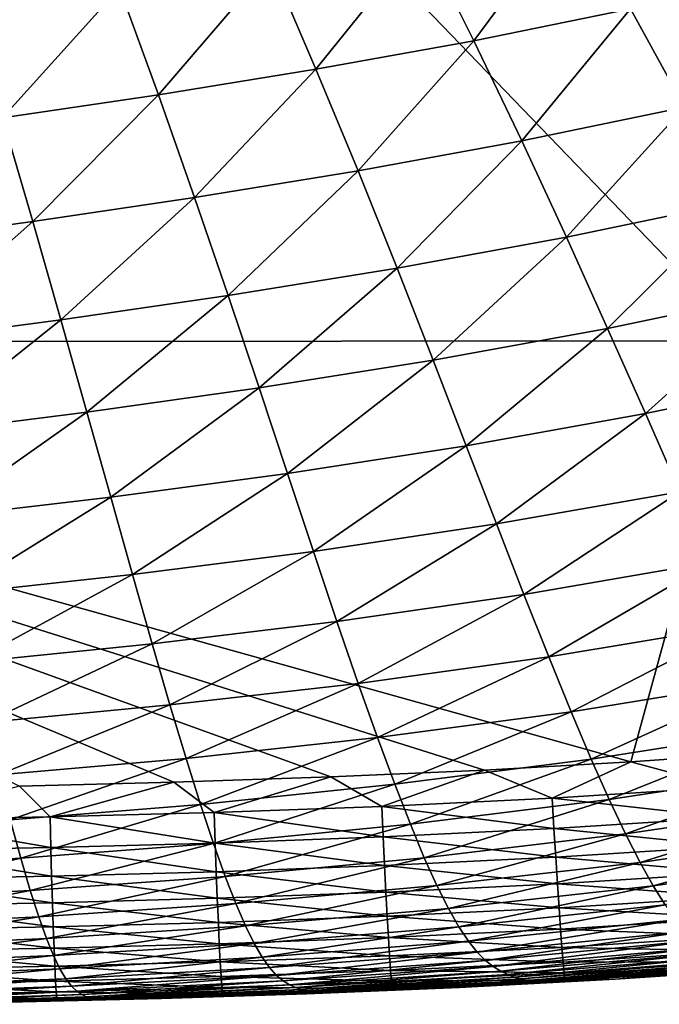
# Model space of a CAD drawing. Header units: metres. Extents: x -104 to 104, y -68 to 90.
# Tile 232 of 256: x 89.17 to 92.13, y 36.72 to 41.28. Entities that reach past the tile are written whole.
import ezdxf

# ---------------------------------------------------------------- set-up
doc = ezdxf.new("R2010")
doc.units = ezdxf.units.M
doc.layers.add('solid_FIT-BATH-153_SW0002', color=7, linetype='CONTINUOUS')

msp = doc.modelspace()

# ---------------------------------------------------------------- linework, layer by layer
at = {"layer": 'solid_FIT-BATH-153_SW0002'}
for points in [[(85.039665, 39.784367, 16.539719), (92.533432, 39.791576, 16.643263), (87.52417, 44.988106, 16.558586)], [(92.533432, 39.791576, 16.643263), (95.279671, 44.99313, 16.665361), (87.52417, 44.988106, 16.558586)], [(91.033806, 41.661037, -18.735973), (91.729828, 41.799015, -18.717546), (91.272369, 41.181076, -18.459641)], [(91.729828, 41.799015, -18.717546), (91.998238, 41.328785, -18.441986), (91.272369, 41.181076, -18.459641)], [(90.33255, 41.537582, -18.752579), (91.033806, 41.661037, -18.735973), (90.54142, 41.048965, -18.474527)], [(91.033806, 41.661037, -18.735973), (91.272369, 41.181076, -18.459641), (90.54142, 41.048965, -18.474527)], [(89.631783, 41.426548, -18.767218), (90.33255, 41.537582, -18.752579), (89.811325, 40.930328, -18.486435)], [(90.33255, 41.537582, -18.752579), (90.54142, 41.048965, -18.474527), (89.811325, 40.930328, -18.486435)], [(91.998238, 41.328785, -18.441986), (92.71357, 41.494267, -18.421764), (92.248375, 40.873283, -18.116127)], [(88.93821, 41.32597, -18.779686), (89.631783, 41.426548, -18.767218), (89.088974, 40.823151, -18.495142)], [(89.631783, 41.426548, -18.767218), (89.811325, 40.930328, -18.486435), (89.088974, 40.823151, -18.495142)], [(91.272369, 41.181076, -18.459641), (91.998238, 41.328785, -18.441986), (91.494781, 40.717373, -18.133003)], [(91.998238, 41.328785, -18.441986), (92.248375, 40.873283, -18.116127), (91.494781, 40.717373, -18.133003)], [(90.54142, 41.048965, -18.474527), (91.272369, 41.181076, -18.459641), (90.736206, 40.578484, -18.146215)], [(91.272369, 41.181076, -18.459641), (91.494781, 40.717373, -18.133003), (90.736206, 40.578484, -18.146215)], [(89.811325, 40.930328, -18.486435), (90.54142, 41.048965, -18.474527), (89.978775, 40.454494, -18.155491)], [(90.54142, 41.048965, -18.474527), (90.736206, 40.578484, -18.146215), (89.978775, 40.454494, -18.155491)], [(89.088974, 40.823151, -18.495142), (89.811325, 40.930328, -18.486435), (89.229561, 40.343338, -18.160599)], [(89.811325, 40.930328, -18.486435), (89.978775, 40.454494, -18.155491), (89.229561, 40.343338, -18.160599)], [(91.494781, 40.717373, -18.133003), (92.248375, 40.873283, -18.116127), (91.701233, 40.271374, -17.749096)], [(92.248375, 40.873283, -18.116127), (92.480453, 40.433929, -17.733068), (91.701233, 40.271374, -17.749096)], [(89.088974, 40.823151, -18.495142), (89.229561, 40.343338, -18.160599), (88.495743, 40.242943, -18.161312)], [(90.736206, 40.578484, -18.146215), (91.494781, 40.717373, -18.133003), (90.917053, 40.127571, -17.760708)], [(91.494781, 40.717373, -18.133003), (91.701233, 40.271374, -17.749096), (90.917053, 40.127571, -17.760708)], [(89.978775, 40.454494, -18.155491), (90.736206, 40.578484, -18.146215), (90.134232, 40.000404, -17.767578)], [(90.736206, 40.578484, -18.146215), (90.917053, 40.127571, -17.760708), (90.134232, 40.000404, -17.767578)], [(89.229561, 40.343338, -18.160599), (89.978775, 40.454494, -18.155491), (89.360046, 39.887745, -17.76948)], [(89.978775, 40.454494, -18.155491), (90.134232, 40.000404, -17.767578), (89.360046, 39.887745, -17.76948)], [(91.701233, 40.271374, -17.749096), (92.480453, 40.433929, -17.733068), (91.89183, 39.848091, -17.302338)], [(92.480453, 40.433929, -17.733068), (92.694649, 40.015762, -17.287235), (91.89183, 39.848091, -17.302338)], [(88.495743, 40.242943, -18.161312), (89.229561, 40.343338, -18.160599), (88.60186, 39.787449, -17.766193)], [(89.229561, 40.343338, -18.160599), (89.360046, 39.887745, -17.76948), (88.60186, 39.787449, -17.766193)], [(90.917053, 40.127571, -17.760708), (91.701233, 40.271374, -17.749096), (91.084015, 39.701061, -17.312471)], [(91.701233, 40.271374, -17.749096), (91.89183, 39.848091, -17.302338), (91.084015, 39.701061, -17.312471)], [(90.134232, 40.000404, -17.767578), (90.917053, 40.127571, -17.760708), (90.277725, 39.572575, -17.317276)], [(90.917053, 40.127571, -17.760708), (91.084015, 39.701061, -17.312471), (90.277725, 39.572575, -17.317276)], [(91.89183, 39.848091, -17.302338), (92.694649, 40.015762, -17.287235), (92.066727, 39.453629, -16.787676)], [(92.694649, 40.015762, -17.287235), (92.891167, 39.624939, -16.77356), (92.066727, 39.453629, -16.787676)], [(89.360046, 39.887745, -17.76948), (90.134232, 40.000404, -17.767578), (89.480415, 39.460415, -17.316542)], [(90.134232, 40.000404, -17.767578), (90.277725, 39.572575, -17.317276), (89.480415, 39.460415, -17.316542)], [(88.60186, 39.787449, -17.766193), (89.360046, 39.887745, -17.76948), (88.699661, 39.362358, -17.31007)], [(89.360046, 39.887745, -17.76948), (89.480415, 39.460415, -17.316542), (88.699661, 39.362358, -17.31007)], [(91.084015, 39.701061, -17.312471), (91.89183, 39.848091, -17.302338), (91.237221, 39.304844, -16.796509)], [(91.89183, 39.848091, -17.302338), (92.066727, 39.453629, -16.787676), (91.237221, 39.304844, -16.796509)], [(91.998947, 37.841114, 16.636776), (92.533432, 39.791576, 16.643263), (85.039665, 39.784367, 16.539719)], [(91.321701, 37.80249, 16.626656), (91.998947, 37.841114, 16.636776), (85.039665, 39.784367, 16.539719)], [(90.610786, 37.771179, 16.616184), (91.321701, 37.80249, 16.626656), (85.039665, 39.784367, 16.539719)], [(89.882706, 37.746689, 16.605629), (90.610786, 37.771179, 16.616184), (85.039665, 39.784367, 16.539719)], [(89.168228, 37.727592, 16.595432), (89.882706, 37.746689, 16.605629), (85.039665, 39.784367, 16.539719)], [(91.998947, 37.841114, 16.636776), (92.654449, 37.8866, 16.646709), (92.533432, 39.791576, 16.643263)], [(90.277725, 39.572575, -17.317276), (91.084015, 39.701061, -17.312471), (90.40934, 39.176483, -16.799698)], [(91.084015, 39.701061, -17.312471), (91.237221, 39.304844, -16.796509), (90.40934, 39.176483, -16.799698)], [(92.066727, 39.453629, -16.787676), (92.891167, 39.624939, -16.77356), (92.226433, 39.091999, -16.201569)], [(89.480415, 39.460415, -17.316542), (90.277725, 39.572575, -17.317276), (89.590729, 39.066238, -16.79705)], [(90.277725, 39.572575, -17.317276), (90.40934, 39.176483, -16.799698), (89.590729, 39.066238, -16.79705)], [(88.699661, 39.362358, -17.31007), (89.480415, 39.460415, -17.316542), (88.789169, 38.971786, -16.788404)], [(89.480415, 39.460415, -17.316542), (89.590729, 39.066238, -16.79705), (88.789169, 38.971786, -16.788404)], [(91.237221, 39.304844, -16.796509), (92.066727, 39.453629, -16.787676), (91.377121, 38.942703, -16.209328)], [(92.066727, 39.453629, -16.787676), (92.226433, 39.091999, -16.201569), (91.377121, 38.942703, -16.209328)], [(90.40934, 39.176483, -16.799698), (91.237221, 39.304844, -16.796509), (90.529472, 38.815563, -16.211395)], [(91.237221, 39.304844, -16.796509), (91.377121, 38.942703, -16.209328), (90.529472, 38.815563, -16.211395)], [(89.590729, 39.066238, -16.79705), (90.40934, 39.176483, -16.799698), (89.691345, 38.708172, -16.207617)], [(90.40934, 39.176483, -16.799698), (90.529472, 38.815563, -16.211395), (89.691345, 38.708172, -16.207617)], [(91.377121, 38.942703, -16.209328), (92.226433, 39.091999, -16.201569), (91.504257, 38.61639, -15.54885)], [(92.226433, 39.091999, -16.201569), (92.371536, 38.76519, -15.541908), (91.504257, 38.61639, -15.54885)], [(88.789169, 38.971786, -16.788404), (89.590729, 39.066238, -16.79705), (88.870712, 38.618088, -16.197866)], [(89.590729, 39.066238, -16.79705), (89.691345, 38.708172, -16.207617), (88.870712, 38.618088, -16.197866)], [(90.529472, 38.815563, -16.211395), (91.377121, 38.942703, -16.209328), (90.638626, 38.491264, -15.55029)], [(91.377121, 38.942703, -16.209328), (91.504257, 38.61639, -15.54885), (90.638626, 38.491264, -15.55029)], [(89.691345, 38.708172, -16.207617), (90.529472, 38.815563, -16.211395), (89.782707, 38.387291, -15.546117)], [(90.529472, 38.815563, -16.211395), (90.638626, 38.491264, -15.55029), (89.782707, 38.387291, -15.546117)], [(91.504257, 38.61639, -15.54885), (92.371536, 38.76519, -15.541908), (91.619255, 38.326828, -14.813394)], [(92.371536, 38.76519, -15.541908), (92.502739, 38.474346, -14.806992), (91.619255, 38.326828, -14.813394)], [(88.870712, 38.618088, -16.197866), (89.691345, 38.708172, -16.207617), (88.944656, 38.301914, -15.536244)], [(89.691345, 38.708172, -16.207617), (89.782707, 38.387291, -15.546117), (88.944656, 38.301914, -15.536244)], [(90.638626, 38.491264, -15.55029), (91.504257, 38.61639, -15.54885), (90.737366, 38.204231, -14.814679)], [(91.504257, 38.61639, -15.54885), (91.619255, 38.326828, -14.813394), (90.737366, 38.204231, -14.814679)], [(89.782707, 38.387291, -15.546117), (90.638626, 38.491264, -15.55029), (89.865303, 38.103924, -14.810777)], [(90.638626, 38.491264, -15.55029), (90.737366, 38.204231, -14.814679), (89.865303, 38.103924, -14.810777)], [(91.619255, 38.326828, -14.813394), (92.502739, 38.474346, -14.806992), (91.722893, 38.072956, -14.002179)], [(92.502739, 38.474346, -14.806992), (92.620872, 38.218624, -13.996033), (91.722893, 38.072956, -14.002179)], [(88.944656, 38.301914, -15.536244), (89.782707, 38.387291, -15.546117), (89.011444, 38.023228, -14.80164)], [(89.782707, 38.387291, -15.546117), (89.865303, 38.103924, -14.810777), (89.011444, 38.023228, -14.80164)], [(90.737366, 38.204231, -14.814679), (91.619255, 38.326828, -14.813394), (90.826378, 37.953201, -14.003715)], [(91.619255, 38.326828, -14.813394), (91.722893, 38.072956, -14.002179), (90.826378, 37.953201, -14.003715)], [(89.865303, 38.103924, -14.810777), (90.737366, 38.204231, -14.814679), (89.939751, 37.856609, -14.000605)], [(90.737366, 38.204231, -14.814679), (90.826378, 37.953201, -14.003715), (89.939751, 37.856609, -14.000605)], [(91.722893, 38.072956, -14.002179), (92.620872, 38.218624, -13.996033), (91.816017, 37.853291, -13.114437)], [(92.620872, 38.218624, -13.996033), (92.726875, 37.996731, -13.108266), (91.816017, 37.853291, -13.114437)], [(89.011444, 38.023228, -14.80164), (89.865303, 38.103924, -14.810777), (89.071571, 37.780392, -13.992837)], [(89.865303, 38.103924, -14.810777), (89.939751, 37.856609, -14.000605), (89.071571, 37.780392, -13.992837)], [(90.826378, 37.953201, -14.003715), (91.722893, 38.072956, -14.002179), (90.906433, 37.736507, -13.116553)], [(91.722893, 38.072956, -14.002179), (91.816017, 37.853291, -13.114437), (90.906433, 37.736507, -13.116553)], [(91.816017, 37.853291, -13.114437), (92.726875, 37.996731, -13.108266), (91.89962, 37.665512, -12.148264)], [(92.726875, 37.996731, -13.108266), (92.821854, 37.806442, -12.141826), (91.89962, 37.665512, -12.148264)], [(89.939751, 37.856609, -14.000605), (90.826378, 37.953201, -14.003715), (90.006721, 37.643524, -13.114607)], [(90.826378, 37.953201, -14.003715), (90.906433, 37.736507, -13.116553), (90.006721, 37.643524, -13.114607)], [(92.432945, 37.723587, 16.632662), (92.654449, 37.8866, 16.646709), (91.998947, 37.841114, 16.636776)], [(89.071571, 37.780392, -13.992837), (89.939751, 37.856609, -14.000605), (89.125633, 37.571445, -13.108611)], [(89.939751, 37.856609, -14.000605), (90.006721, 37.643524, -13.114607), (89.125633, 37.571445, -13.108611)], [(90.906433, 37.736507, -13.116553), (91.816017, 37.853291, -13.114437), (90.978386, 37.551754, -12.151214)], [(91.816017, 37.853291, -13.114437), (91.89962, 37.665512, -12.148264), (90.978386, 37.551754, -12.151214)], [(91.635193, 37.672966, 16.620642), (91.998947, 37.841114, 16.636776), (91.321701, 37.80249, 16.626656)], [(91.635193, 37.672966, 16.620642), (92.432945, 37.723587, 16.632662), (91.998947, 37.841114, 16.636776)], [(90.06971, 37.605789, 16.597633), (90.610786, 37.771179, 16.616184), (89.882706, 37.746689, 16.605629)], [(90.06971, 37.605789, 16.597633), (90.846153, 37.634403, 16.60895), (90.610786, 37.771179, 16.616184)], [(90.846153, 37.634403, 16.60895), (91.321701, 37.80249, 16.626656), (90.610786, 37.771179, 16.616184)], [(90.846153, 37.634403, 16.60895), (91.635193, 37.672966, 16.620642), (91.321701, 37.80249, 16.626656)], [(91.89962, 37.665512, -12.148264), (92.821854, 37.806442, -12.141826), (91.974693, 37.506874, -11.101184)], [(92.821854, 37.806442, -12.141826), (92.90696, 37.64505, -11.094297), (91.974693, 37.506874, -11.101184)], [(88.570221, 37.571136, 16.576321), (89.309761, 37.585266, 16.586742), (89.168228, 37.727592, 16.595432)], [(89.309761, 37.585266, 16.586742), (89.882706, 37.746689, 16.605629), (89.168228, 37.727592, 16.595432)], [(89.309761, 37.585266, 16.586742), (90.06971, 37.605789, 16.597633), (89.882706, 37.746689, 16.605629)], [(90.006721, 37.643524, -13.114607), (90.906433, 37.736507, -13.116553), (90.066948, 37.462219, -12.150687)], [(90.906433, 37.736507, -13.116553), (90.978386, 37.551754, -12.151214), (90.066948, 37.462219, -12.150687)], [(92.443504, 37.582405, 16.601345), (92.432945, 37.723587, 16.632662), (91.635193, 37.672966, 16.620642)], [(89.125633, 37.571445, -13.108611), (90.006721, 37.643524, -13.114607), (89.17424, 37.393909, -12.146713)], [(90.006721, 37.643524, -13.114607), (90.066948, 37.462219, -12.150687), (89.17424, 37.393909, -12.146713)], [(90.852608, 37.493149, 16.577606), (90.846153, 37.634403, 16.60895), (90.06971, 37.605789, 16.597633)], [(91.643501, 37.531731, 16.589312), (91.635193, 37.672966, 16.620642), (90.846153, 37.634403, 16.60895)], [(90.852608, 37.493149, 16.577606), (91.643501, 37.531731, 16.589312), (90.846153, 37.634403, 16.60895)], [(90.978386, 37.551754, -12.151214), (91.89962, 37.665512, -12.148264), (91.043098, 37.396172, -11.105145)], [(91.89962, 37.665512, -12.148264), (91.974693, 37.506874, -11.101184), (91.043098, 37.396172, -11.105145)], [(91.643501, 37.531731, 16.589312), (92.443504, 37.582405, 16.601345), (91.635193, 37.672966, 16.620642)], [(91.974693, 37.506874, -11.101184), (92.90696, 37.64505, -11.094297), (92.042274, 37.374626, -9.970721)], [(92.90696, 37.64505, -11.094297), (92.983368, 37.509853, -9.963262), (92.042274, 37.374626, -9.970721)], [(89.313423, 37.444031, 16.555382), (89.309761, 37.585266, 16.586742), (88.570221, 37.571136, 16.576321)], [(90.074631, 37.464539, 16.56628), (90.06971, 37.605789, 16.597633), (89.309761, 37.585266, 16.586742)], [(89.313423, 37.444031, 16.555382), (90.074631, 37.464539, 16.56628), (89.309761, 37.585266, 16.586742)], [(90.074631, 37.464539, 16.56628), (90.852608, 37.493149, 16.577606), (90.06971, 37.605789, 16.597633)], [(89.125633, 37.571445, -13.108611), (89.17424, 37.393909, -12.146713), (88.309196, 37.343838, -12.13932)], [(88.572876, 37.42992, 16.54495), (89.313423, 37.444031, 16.555382), (88.570221, 37.571136, 16.576321)], [(90.066948, 37.462219, -12.150687), (90.978386, 37.551754, -12.151214), (90.12114, 37.309921, -11.106197)], [(90.978386, 37.551754, -12.151214), (91.043098, 37.396172, -11.105145), (90.12114, 37.309921, -11.106197)], [(92.453766, 37.449535, 16.550789), (92.443504, 37.582405, 16.601345), (91.643501, 37.531731, 16.589312)], [(91.651649, 37.3988, 16.538765), (91.643501, 37.531731, 16.589312), (90.852608, 37.493149, 16.577606)], [(91.043098, 37.396172, -11.105145), (91.974693, 37.506874, -11.101184), (91.101448, 37.266994, -9.97579)], [(91.974693, 37.506874, -11.101184), (92.042274, 37.374626, -9.970721), (91.101448, 37.266994, -9.97579)], [(91.651649, 37.3988, 16.538765), (92.453766, 37.449535, 16.550789), (91.643501, 37.531731, 16.589312)], [(92.042274, 37.374626, -9.970721), (92.983368, 37.509853, -9.963262), (92.103424, 37.266018, -8.754398)], [(92.983368, 37.509853, -9.963262), (93.052299, 37.398148, -8.746299), (92.103424, 37.266018, -8.754398)], [(89.17424, 37.393909, -12.146713), (90.066948, 37.462219, -12.150687), (89.217949, 37.245041, -11.104378)], [(90.066948, 37.462219, -12.150687), (90.12114, 37.309921, -11.106197), (89.217949, 37.245041, -11.104378)], [(90.079559, 37.331585, 16.515749), (90.074631, 37.464539, 16.56628), (89.313423, 37.444031, 16.555382)], [(90.858986, 37.360199, 16.527067), (90.852608, 37.493149, 16.577606), (90.074631, 37.464539, 16.56628)], [(90.079559, 37.331585, 16.515749), (90.858986, 37.360199, 16.527067), (90.074631, 37.464539, 16.56628)], [(90.858986, 37.360199, 16.527067), (91.651649, 37.3988, 16.538765), (90.852608, 37.493149, 16.577606)], [(92.463593, 37.326534, 16.482552), (92.453766, 37.449535, 16.550789), (91.651649, 37.3988, 16.538765)], [(89.317177, 37.311089, 16.504854), (89.313423, 37.444031, 16.555382), (88.572876, 37.42992, 16.54495)], [(88.575661, 37.296993, 16.494425), (89.317177, 37.311089, 16.504854), (88.572876, 37.42992, 16.54495)], [(89.317177, 37.311089, 16.504854), (90.079559, 37.331585, 16.515749), (89.313423, 37.444031, 16.555382)], [(88.309196, 37.343838, -12.13932), (89.17424, 37.393909, -12.146713), (88.342651, 37.19846, -11.09972)], [(89.17424, 37.393909, -12.146713), (89.217949, 37.245041, -11.104378), (88.342651, 37.19846, -11.09972)], [(90.865211, 37.237103, 16.458889), (90.858986, 37.360199, 16.527067), (90.079559, 37.331585, 16.515749)], [(90.12114, 37.309921, -11.106197), (91.043098, 37.396172, -11.105145), (90.170044, 37.183868, -9.978485)], [(91.043098, 37.396172, -11.105145), (91.101448, 37.266994, -9.97579), (90.170044, 37.183868, -9.978485)], [(91.6595, 37.27573, 16.47056), (91.651649, 37.3988, 16.538765), (90.858986, 37.360199, 16.527067)], [(90.865211, 37.237103, 16.458889), (91.6595, 37.27573, 16.47056), (90.858986, 37.360199, 16.527067)], [(91.101448, 37.266994, -9.97579), (92.042274, 37.374626, -9.970721), (91.15435, 37.161449, -8.760594)], [(92.042274, 37.374626, -9.970721), (92.103424, 37.266018, -8.754398), (91.15435, 37.161449, -8.760594)], [(91.6595, 37.27573, 16.47056), (92.463593, 37.326534, 16.482552), (91.651649, 37.3988, 16.538765)], [(92.103424, 37.266018, -8.754398), (93.052299, 37.398148, -8.746299), (92.159103, 37.178303, -7.449725)], [(89.320953, 37.187992, 16.436712), (89.317177, 37.311089, 16.504854), (88.575661, 37.296993, 16.494425)], [(90.084435, 37.208485, 16.447592), (90.079559, 37.331585, 16.515749), (89.317177, 37.311089, 16.504854)], [(89.320953, 37.187992, 16.436712), (90.084435, 37.208485, 16.447592), (89.317177, 37.311089, 16.504854)], [(90.084435, 37.208485, 16.447592), (90.865211, 37.237103, 16.458889), (90.079559, 37.331585, 16.515749)], [(92.472847, 37.214954, 16.398199), (92.463593, 37.326534, 16.482552), (91.6595, 37.27573, 16.47056)], [(88.578545, 37.173904, 16.426294), (89.320953, 37.187992, 16.436712), (88.575661, 37.296993, 16.494425)], [(89.217949, 37.245041, -11.104378), (90.12114, 37.309921, -11.106197), (89.257378, 37.122101, -9.978838)], [(90.12114, 37.309921, -11.106197), (90.170044, 37.183868, -9.978485), (89.257378, 37.122101, -9.978838)], [(90.170044, 37.183868, -9.978485), (91.101448, 37.266994, -9.97579), (90.214432, 37.081291, -8.764896)], [(91.101448, 37.266994, -9.97579), (91.15435, 37.161449, -8.760594), (90.214432, 37.081291, -8.764896)], [(91.666969, 37.164078, 16.386255), (91.6595, 37.27573, 16.47056), (90.865211, 37.237103, 16.458889)], [(91.15435, 37.161449, -8.760594), (92.103424, 37.266018, -8.754398), (91.202644, 37.076775, -7.456993)], [(92.103424, 37.266018, -8.754398), (92.159103, 37.178303, -7.449725), (91.202644, 37.076775, -7.456993)], [(91.666969, 37.164078, 16.386255), (92.472847, 37.214954, 16.398199), (91.6595, 37.27573, 16.47056)], [(88.342651, 37.19846, -11.09972), (89.217949, 37.245041, -11.104378), (88.372765, 37.078548, -9.976882)], [(89.217949, 37.245041, -11.104378), (89.257378, 37.122101, -9.978838), (88.372765, 37.078548, -9.976882)], [(90.871185, 37.125416, 16.374628), (90.865211, 37.237103, 16.458889), (90.084435, 37.208485, 16.447592)], [(90.871185, 37.125416, 16.374628), (91.666969, 37.164078, 16.386255), (90.865211, 37.237103, 16.458889)], [(89.324699, 37.07629, 16.352512), (89.320953, 37.187992, 16.436712), (88.578545, 37.173904, 16.426294)], [(89.257378, 37.122101, -9.978838), (90.170044, 37.183868, -9.978485), (89.293152, 37.022346, -8.767326)], [(90.170044, 37.183868, -9.978485), (90.214432, 37.081291, -8.764896), (89.293152, 37.022346, -8.767326)], [(90.089188, 37.096783, 16.363365), (90.084435, 37.208485, 16.447592), (89.320953, 37.187992, 16.436712)], [(89.324699, 37.07629, 16.352512), (90.089188, 37.096783, 16.363365), (89.320953, 37.187992, 16.436712)], [(90.089188, 37.096783, 16.363365), (90.871185, 37.125416, 16.374628), (90.084435, 37.208485, 16.447592)], [(91.202644, 37.076775, -7.456993), (92.159103, 37.178303, -7.449725), (91.246971, 37.01022, -6.062385)], [(92.159103, 37.178303, -7.449725), (92.210106, 37.108692, -6.054157), (91.246971, 37.01022, -6.062385)], [(92.481392, 37.116348, 16.29929), (92.472847, 37.214954, 16.398199), (91.666969, 37.164078, 16.386255)], [(88.581474, 37.062206, 16.342115), (89.324699, 37.07629, 16.352512), (88.578545, 37.173904, 16.426294)], [(90.214432, 37.081291, -8.764896), (91.15435, 37.161449, -8.760594), (90.25499, 36.999439, -7.46278)], [(91.15435, 37.161449, -8.760594), (91.202644, 37.076775, -7.456993), (90.25499, 36.999439, -7.46278)], [(91.673927, 37.065395, 16.287413), (91.666969, 37.164078, 16.386255), (90.871185, 37.125416, 16.374628)], [(91.673927, 37.065395, 16.287413), (92.481392, 37.116348, 16.29929), (91.666969, 37.164078, 16.386255)], [(88.372765, 37.078548, -9.976882), (89.257378, 37.122101, -9.978838), (88.400024, 36.981415, -8.767906)], [(89.257378, 37.122101, -9.978838), (89.293152, 37.022346, -8.767326), (88.400024, 36.981415, -8.767906)], [(90.093735, 36.998035, 16.264622), (90.089188, 37.096783, 16.363365), (89.324699, 37.07629, 16.352512)], [(90.876823, 37.026691, 16.275839), (90.871185, 37.125416, 16.374628), (90.089188, 37.096783, 16.363365)], [(90.093735, 36.998035, 16.264622), (90.876823, 37.026691, 16.275839), (90.089188, 37.096783, 16.363365)], [(90.876823, 37.026691, 16.275839), (91.673927, 37.065395, 16.287413), (90.871185, 37.125416, 16.374628)], [(91.246971, 37.01022, -6.062385), (92.210106, 37.108692, -6.054157), (91.287964, 36.959038, -4.57416)], [(92.210106, 37.108692, -6.054157), (92.257179, 37.054409, -4.56514), (91.287964, 36.959038, -4.57416)], [(92.489098, 37.032276, 16.187387), (92.481392, 37.116348, 16.29929), (91.673927, 37.065395, 16.287413)], [(89.328354, 36.977531, 16.253805), (89.324699, 37.07629, 16.352512), (88.581474, 37.062206, 16.342115)], [(88.584404, 36.963451, 16.243435), (89.328354, 36.977531, 16.253805), (88.581474, 37.062206, 16.342115)], [(89.293152, 37.022346, -8.767326), (90.214432, 37.081291, -8.764896), (89.325829, 36.943058, -7.467089)], [(89.328354, 36.977531, 16.253805), (90.093735, 36.998035, 16.264622), (89.324699, 37.07629, 16.352512)], [(90.214432, 37.081291, -8.764896), (90.25499, 36.999439, -7.46278), (89.325829, 36.943058, -7.467089)], [(90.25499, 36.999439, -7.46278), (91.202644, 37.076775, -7.456993), (90.292259, 36.935608, -6.06948)], [(91.202644, 37.076775, -7.456993), (91.246971, 37.01022, -6.062385), (90.292259, 36.935608, -6.06948)], [(91.680275, 36.981239, 16.175587), (91.673927, 37.065395, 16.287413), (90.876823, 37.026691, 16.275839)], [(91.287964, 36.959038, -4.57416), (92.257179, 37.054409, -4.56514), (91.326225, 36.920486, -2.989709)], [(92.257179, 37.054409, -4.56514), (92.301048, 37.012665, -2.980119), (91.326225, 36.920486, -2.989709)], [(91.680275, 36.981239, 16.175587), (92.489098, 37.032276, 16.187387), (91.673927, 37.065395, 16.287413)], [(88.400024, 36.981415, -8.767906), (89.293152, 37.022346, -8.767326), (88.424866, 36.904396, -7.469925)], [(89.293152, 37.022346, -8.767326), (89.325829, 36.943058, -7.467089), (88.424866, 36.904396, -7.469925)], [(89.325829, 36.943058, -7.467089), (90.25499, 36.999439, -7.46278), (89.355843, 36.881599, -6.075426)], [(90.098007, 36.913799, 16.152918), (90.093735, 36.998035, 16.264622), (89.328354, 36.977531, 16.253805)], [(90.25499, 36.999439, -7.46278), (90.292259, 36.935608, -6.06948), (89.355843, 36.881599, -6.075426)], [(90.882034, 36.942482, 16.16408), (90.876823, 37.026691, 16.275839), (90.093735, 36.998035, 16.264622)], [(90.098007, 36.913799, 16.152918), (90.882034, 36.942482, 16.16408), (90.093735, 36.998035, 16.264622)], [(90.292259, 36.935608, -6.06948), (91.246971, 37.01022, -6.062385), (90.326736, 36.887112, -4.582344)], [(91.246971, 37.01022, -6.062385), (91.287964, 36.959038, -4.57416), (90.326736, 36.887112, -4.582344)], [(90.882034, 36.942482, 16.16408), (91.680275, 36.981239, 16.175587), (90.876823, 37.026691, 16.275839)], [(91.326225, 36.920486, -2.989709), (92.301048, 37.012665, -2.980119), (91.362381, 36.891823, -1.306425)], [(92.301048, 37.012665, -2.980119), (92.342461, 36.980682, -1.296542), (91.362381, 36.891823, -1.306425)], [(92.495834, 36.964291, 16.064053), (92.489098, 37.032276, 16.187387), (91.680275, 36.981239, 16.175587)], [(89.331863, 36.893276, 16.142143), (89.328354, 36.977531, 16.253805), (88.584404, 36.963451, 16.243435)], [(88.58728, 36.879185, 16.131805), (89.331863, 36.893276, 16.142143), (88.584404, 36.963451, 16.243435)], [(89.331863, 36.893276, 16.142143), (90.098007, 36.913799, 16.152918), (89.328354, 36.977531, 16.253805)], [(90.326736, 36.887112, -4.582344), (91.287964, 36.959038, -4.57416), (90.358932, 36.851265, -2.998716)], [(91.287964, 36.959038, -4.57416), (91.326225, 36.920486, -2.989709), (90.358932, 36.851265, -2.998716)], [(91.685898, 36.913158, 16.052341), (91.680275, 36.981239, 16.175587), (90.882034, 36.942482, 16.16408)], [(91.362381, 36.891823, -1.306425), (92.342461, 36.980682, -1.296542), (91.396873, 36.870625, 0.477708)], [(92.342461, 36.980682, -1.296542), (92.38195, 36.95602, 0.487566), (91.396873, 36.870625, 0.477708)], [(91.396873, 36.870625, 0.477708), (92.38195, 36.95602, 0.487566), (91.429787, 36.85511, 2.363527)], [(92.38195, 36.95602, 0.487566), (92.41964, 36.936935, 2.373019), (91.429787, 36.85511, 2.363527)], [(91.685898, 36.913158, 16.052341), (92.495834, 36.964291, 16.064053), (91.680275, 36.981239, 16.175587)], [(92.50145, 36.913944, 15.930848), (92.495834, 36.964291, 16.064053), (91.685898, 36.913158, 16.052341)], [(88.424866, 36.904396, -7.469925), (89.325829, 36.943058, -7.467089), (88.447617, 36.844933, -6.080205)], [(89.325829, 36.943058, -7.467089), (89.355843, 36.881599, -6.075426), (88.447617, 36.844933, -6.080205)], [(90.101944, 36.845615, 16.029806), (90.098007, 36.913799, 16.152918), (89.331863, 36.893276, 16.142143)], [(89.355843, 36.881599, -6.075426), (90.292259, 36.935608, -6.06948), (89.383583, 36.835358, -4.589652)], [(90.292259, 36.935608, -6.06948), (90.326736, 36.887112, -4.582344), (89.383583, 36.835358, -4.589652)], [(90.886734, 36.87434, 16.040907), (90.882034, 36.942482, 16.16408), (90.098007, 36.913799, 16.152918)], [(90.101944, 36.845615, 16.029806), (90.886734, 36.87434, 16.040907), (90.098007, 36.913799, 16.152918)], [(90.358932, 36.851265, -2.998716), (91.326225, 36.920486, -2.989709), (90.389351, 36.825375, -1.315947)], [(91.326225, 36.920486, -2.989709), (91.362381, 36.891823, -1.306425), (90.389351, 36.825375, -1.315947)], [(90.886734, 36.87434, 16.040907), (91.685898, 36.913158, 16.052341), (90.882034, 36.942482, 16.16408)], [(91.690681, 36.862713, 15.91923), (91.685898, 36.913158, 16.052341), (90.886734, 36.87434, 16.040907)], [(91.429787, 36.85511, 2.363527), (92.41964, 36.936935, 2.373019), (91.461143, 36.843624, 4.351706)], [(92.41964, 36.936935, 2.373019), (92.455536, 36.921825, 4.360482), (91.461143, 36.843624, 4.351706)], [(91.461143, 36.843624, 4.351706), (92.455536, 36.921825, 4.360482), (91.490623, 36.834953, 6.44276)], [(92.455536, 36.921825, 4.360482), (92.489296, 36.909561, 6.450489), (91.490623, 36.834953, 6.44276)], [(91.490623, 36.834953, 6.44276), (92.489296, 36.909561, 6.450489), (91.517708, 36.828079, 8.637133)], [(92.489296, 36.909561, 6.450489), (92.520309, 36.899246, 8.643522), (91.517708, 36.828079, 8.637133)], [(91.690681, 36.862713, 15.91923), (92.50145, 36.913944, 15.930848), (91.685898, 36.913158, 16.052341)], [(91.690681, 36.862713, 15.91923), (92.505821, 36.882797, 15.789335), (92.50145, 36.913944, 15.930848)], [(88.447617, 36.844933, -6.080205), (89.355843, 36.881599, -6.075426), (88.468582, 36.800491, -4.596046)], [(89.355843, 36.881599, -6.075426), (89.383583, 36.835358, -4.589652), (88.468582, 36.800491, -4.596046)], [(89.335167, 36.825069, 16.019081), (89.331863, 36.893276, 16.142143), (88.58728, 36.879185, 16.131805)], [(88.590073, 36.810963, 16.00878), (89.335167, 36.825069, 16.019081), (88.58728, 36.879185, 16.131805)], [(89.335167, 36.825069, 16.019081), (90.101944, 36.845615, 16.029806), (89.331863, 36.893276, 16.142143)], [(89.383583, 36.835358, -4.589652), (90.326736, 36.887112, -4.582344), (89.409454, 36.801712, -3.007081)], [(90.326736, 36.887112, -4.582344), (90.358932, 36.851265, -2.998716), (89.409454, 36.801712, -3.007081)], [(90.890831, 36.823822, 15.907878), (90.886734, 36.87434, 16.040907), (90.101944, 36.845615, 16.029806)], [(90.389351, 36.825375, -1.315947), (91.362381, 36.891823, -1.306425), (90.41835, 36.807056, 0.468019)], [(91.362381, 36.891823, -1.306425), (91.396873, 36.870625, 0.477708), (90.41835, 36.807056, 0.468019)], [(90.41835, 36.807056, 0.468019), (91.396873, 36.870625, 0.477708), (90.446014, 36.794502, 2.354049)], [(91.396873, 36.870625, 0.477708), (91.429787, 36.85511, 2.363527), (90.446014, 36.794502, 2.354049)], [(90.446014, 36.794502, 2.354049), (91.429787, 36.85511, 2.363527), (90.472343, 36.786022, 4.34284)], [(91.429787, 36.85511, 2.363527), (91.461143, 36.843624, 4.351706), (90.472343, 36.786022, 4.34284)], [(90.890831, 36.823822, 15.907878), (91.690681, 36.862713, 15.91923), (90.886734, 36.87434, 16.040907)], [(90.890831, 36.823822, 15.907878), (91.694534, 36.831455, 15.777817), (91.690681, 36.862713, 15.91923)], [(91.517708, 36.828079, 8.637133), (92.520309, 36.899246, 8.643522), (91.54171, 36.822342, 10.935386)], [(92.520309, 36.899246, 8.643522), (92.547768, 36.890369, 10.940216), (91.54171, 36.822342, 10.935386)], [(91.54171, 36.822342, 10.935386), (92.547768, 36.890369, 10.940216), (91.561646, 36.817635, 13.33828)], [(92.547768, 36.890369, 10.940216), (92.570465, 36.883045, 13.341458), (91.561646, 36.817635, 13.33828)], [(91.561646, 36.817635, 13.33828), (92.570465, 36.883045, 13.341458), (91.926109, 36.834129, 15.633047)], [(91.690681, 36.862713, 15.91923), (91.694534, 36.831455, 15.777817), (92.505821, 36.882797, 15.789335)], [(91.926109, 36.834129, 15.633047), (92.505821, 36.882797, 15.789335), (91.694534, 36.831455, 15.777817)], [(92.570465, 36.883045, 13.341458), (92.64534, 36.882301, 15.643131), (91.926109, 36.834129, 15.633047)], [(91.926109, 36.834129, 15.633047), (92.64534, 36.882301, 15.643131), (92.505821, 36.882797, 15.789335)], [(88.468582, 36.800491, -4.596046), (89.383583, 36.835358, -4.589652), (88.488075, 36.768539, -3.014746)], [(89.383583, 36.835358, -4.589652), (89.409454, 36.801712, -3.007081), (88.488075, 36.768539, -3.014746)], [(89.338203, 36.774467, 15.886169), (89.335167, 36.825069, 16.019081), (88.590073, 36.810963, 16.00878)], [(88.59272, 36.760334, 15.875909), (89.338203, 36.774467, 15.886169), (88.590073, 36.810963, 16.00878)], [(90.105461, 36.795048, 15.896841), (90.101944, 36.845615, 16.029806), (89.335167, 36.825069, 16.019081)], [(89.338203, 36.774467, 15.886169), (90.105461, 36.795048, 15.896841), (89.335167, 36.825069, 16.019081)], [(89.409454, 36.801712, -3.007081), (90.358932, 36.851265, -2.998716), (89.433861, 36.778049, -1.325034)], [(90.358932, 36.851265, -2.998716), (90.389351, 36.825375, -1.315947), (89.433861, 36.778049, -1.325034)], [(89.433861, 36.778049, -1.325034), (90.389351, 36.825375, -1.315947), (89.457085, 36.76202, 0.458582)], [(90.389351, 36.825375, -1.315947), (90.41835, 36.807056, 0.468019), (89.457085, 36.76202, 0.458582)], [(90.105461, 36.795048, 15.896841), (90.890831, 36.823822, 15.907878), (90.101944, 36.845615, 16.029806)], [(90.105461, 36.795048, 15.896841), (90.894234, 36.79248, 15.766546), (90.890831, 36.823822, 15.907878)], [(90.472343, 36.786022, 4.34284), (91.461143, 36.843624, 4.351706), (90.497093, 36.780319, 6.434893)], [(91.461143, 36.843624, 4.351706), (91.490623, 36.834953, 6.44276), (90.497093, 36.780319, 6.434893)], [(90.497093, 36.780319, 6.434893), (91.490623, 36.834953, 6.44276), (90.519814, 36.776291, 8.630613)], [(91.490623, 36.834953, 6.44276), (91.517708, 36.828079, 8.637133), (90.519814, 36.776291, 8.630613)], [(90.519814, 36.776291, 8.630613), (91.517708, 36.828079, 8.637133), (90.539978, 36.77314, 10.930484)], [(91.517708, 36.828079, 8.637133), (91.54171, 36.822342, 10.935386), (90.539978, 36.77314, 10.930484)], [(90.539978, 36.77314, 10.930484), (91.54171, 36.822342, 10.935386), (90.556824, 36.770592, 13.335106)], [(91.54171, 36.822342, 10.935386), (91.561646, 36.817635, 13.33828), (90.556824, 36.770592, 13.335106)], [(90.556824, 36.770592, 13.335106), (91.561646, 36.817635, 13.33828), (91.204758, 36.795609, 15.622922)], [(90.890831, 36.823822, 15.907878), (90.894234, 36.79248, 15.766546), (91.694534, 36.831455, 15.777817)], [(91.204758, 36.795609, 15.622922), (91.694534, 36.831455, 15.777817), (90.894234, 36.79248, 15.766546)], [(91.204758, 36.795609, 15.622922), (91.926109, 36.834129, 15.633047), (91.694534, 36.831455, 15.777817)], [(91.561646, 36.817635, 13.33828), (91.926109, 36.834129, 15.633047), (91.204758, 36.795609, 15.622922)], [(88.488075, 36.768539, -3.014746), (89.409454, 36.801712, -3.007081), (88.506401, 36.746548, -1.33361)], [(89.409454, 36.801712, -3.007081), (89.433861, 36.778049, -1.325034), (88.506401, 36.746548, -1.33361)], [(88.506401, 36.746548, -1.33361), (89.433861, 36.778049, -1.325034), (88.523773, 36.732216, 0.44948)], [(89.433861, 36.778049, -1.325034), (89.457085, 36.76202, 0.458582), (88.523773, 36.732216, 0.44948)], [(88.59272, 36.760334, 15.875909), (89.340927, 36.743015, 15.744962), (89.338203, 36.774467, 15.886169)], [(89.338203, 36.774467, 15.886169), (90.108498, 36.763641, 15.755578), (90.105461, 36.795048, 15.896841)], [(89.338203, 36.774467, 15.886169), (89.340927, 36.743015, 15.744962), (90.108498, 36.763641, 15.755578)], [(89.825325, 36.744347, 15.603796), (90.108498, 36.763641, 15.755578), (89.340927, 36.743015, 15.744962)], [(89.457085, 36.76202, 0.458582), (90.41835, 36.807056, 0.468019), (89.47921, 36.751808, 2.344671)], [(90.41835, 36.807056, 0.468019), (90.446014, 36.794502, 2.354049), (89.47921, 36.751808, 2.344671)], [(89.47921, 36.751808, 2.344671), (90.446014, 36.794502, 2.354049), (89.500237, 36.745697, 4.333966)], [(90.446014, 36.794502, 2.354049), (90.472343, 36.786022, 4.34284), (89.500237, 36.745697, 4.333966)], [(89.500237, 36.745697, 4.333966), (90.472343, 36.786022, 4.34284), (89.519981, 36.742332, 6.426958)], [(90.472343, 36.786022, 4.34284), (90.497093, 36.780319, 6.434893), (89.519981, 36.742332, 6.426958)], [(89.519981, 36.742332, 6.426958), (90.497093, 36.780319, 6.434893), (89.538109, 36.740536, 8.624021)], [(90.497093, 36.780319, 6.434893), (90.519814, 36.776291, 8.630613), (89.538109, 36.740536, 8.624021)], [(89.538109, 36.740536, 8.624021), (90.519814, 36.776291, 8.630613), (89.554207, 36.739418, 10.925545)], [(90.519814, 36.776291, 8.630613), (90.539978, 36.77314, 10.930484), (89.554207, 36.739418, 10.925545)], [(89.554207, 36.739418, 10.925545), (90.539978, 36.77314, 10.930484), (89.567772, 36.738556, 13.331955)], [(90.539978, 36.77314, 10.930484), (90.556824, 36.770592, 13.335106), (89.567772, 36.738556, 13.331955)], [(89.567772, 36.738556, 13.331955), (90.556824, 36.770592, 13.335106), (89.825325, 36.744347, 15.603796)], [(90.556824, 36.770592, 13.335106), (90.498833, 36.766071, 15.61308), (89.825325, 36.744347, 15.603796)], [(89.825325, 36.744347, 15.603796), (90.498833, 36.766071, 15.61308), (90.108498, 36.763641, 15.755578)], [(90.105461, 36.795048, 15.896841), (90.108498, 36.763641, 15.755578), (90.894234, 36.79248, 15.766546)], [(90.498833, 36.766071, 15.61308), (90.894234, 36.79248, 15.766546), (90.108498, 36.763641, 15.755578)], [(90.498833, 36.766071, 15.61308), (91.204758, 36.795609, 15.622922), (90.894234, 36.79248, 15.766546)], [(90.556824, 36.770592, 13.335106), (91.204758, 36.795609, 15.622922), (90.498833, 36.766071, 15.61308)], [(88.523773, 36.732216, 0.44948), (89.457085, 36.76202, 0.458582), (88.540276, 36.723724, 2.335479)], [(89.457085, 36.76202, 0.458582), (89.47921, 36.751808, 2.344671), (88.540276, 36.723724, 2.335479)], [(88.540276, 36.723724, 2.335479), (89.47921, 36.751808, 2.344671), (88.555939, 36.719345, 4.325165)], [(89.47921, 36.751808, 2.344671), (89.500237, 36.745697, 4.333966), (88.555939, 36.719345, 4.325165)], [(88.555939, 36.719345, 4.325165), (89.500237, 36.745697, 4.333966), (88.570618, 36.717678, 6.419024)], [(88.560989, 36.717316, 15.586481), (89.182144, 36.728611, 15.594942), (88.595184, 36.728848, 15.734743)], [(88.606262, 36.718163, 13.328844), (89.182144, 36.728611, 15.594942), (88.560989, 36.717316, 15.586481)], [(89.500237, 36.745697, 4.333966), (89.519981, 36.742332, 6.426958), (88.570618, 36.717678, 6.419024)], [(88.570618, 36.717678, 6.419024), (89.519981, 36.742332, 6.426958), (88.584076, 36.717491, 8.617406)], [(89.519981, 36.742332, 6.426958), (89.538109, 36.740536, 8.624021), (88.584076, 36.717491, 8.617406)], [(88.584076, 36.717491, 8.617406), (89.538109, 36.740536, 8.624021), (88.596054, 36.717823, 10.920606)], [(88.59272, 36.760334, 15.875909), (88.595184, 36.728848, 15.734743), (89.340927, 36.743015, 15.744962)], [(89.182144, 36.728611, 15.594942), (89.340927, 36.743015, 15.744962), (88.595184, 36.728848, 15.734743)], [(89.538109, 36.740536, 8.624021), (89.554207, 36.739418, 10.925545), (88.596054, 36.717823, 10.920606)], [(88.596054, 36.717823, 10.920606), (89.554207, 36.739418, 10.925545), (88.606262, 36.718163, 13.328844)], [(89.554207, 36.739418, 10.925545), (89.567772, 36.738556, 13.331955), (88.606262, 36.718163, 13.328844)], [(88.606262, 36.718163, 13.328844), (89.567772, 36.738556, 13.331955), (89.182144, 36.728611, 15.594942)], [(89.182144, 36.728611, 15.594942), (89.825325, 36.744347, 15.603796), (89.340927, 36.743015, 15.744962)], [(89.567772, 36.738556, 13.331955), (89.825325, 36.744347, 15.603796), (89.182144, 36.728611, 15.594942)]]:
    msp.add_3dface(points, dxfattribs=at)

doc.saveas('drawing.dxf')
